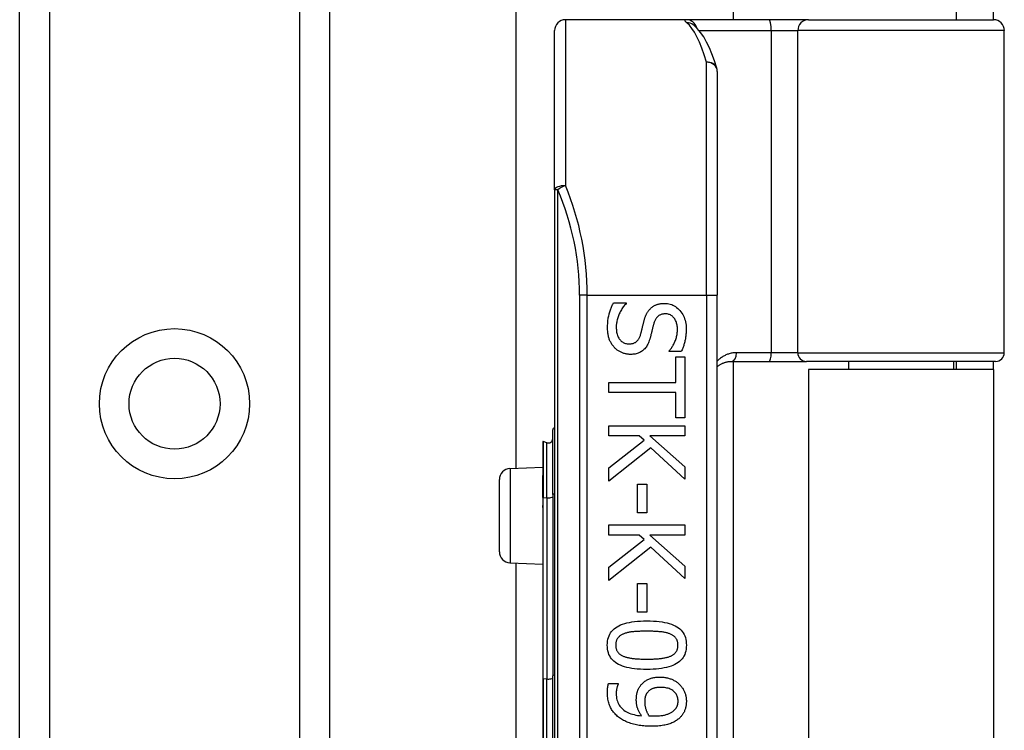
# Model space of a CAD drawing. Header units: inches. Extents: x 6 to 217, y 10 to 119.
# Tile 38 of 141: x 39.69 to 41.48, y 24.19 to 25.48. Entities that reach past the tile are written whole.
import ezdxf

# ---------------------------------------------------------------- set-up
doc = ezdxf.new("R2010")
doc.units = ezdxf.units.IN
doc.header["$MEASUREMENT"] = 0
doc.layers.add('Visible Edges(ANSI)', color=7, linetype='Continuous', lineweight=25)
doc.layers.add('Visible Tangent Edges(ANSI)', color=7, linetype='Continuous', lineweight=25)

msp = doc.modelspace()

# ---------------------------------------------------------------- linework, layer by layer
at = {"layer": 'Visible Edges(ANSI)'}
for p, q in [((39.6904, 21.4993), (39.6904, 78.2552)), ((40.2524, 78.2552), (40.2524, 21.4993)), ((40.5913, 24.6617), (40.5913, 40.8908)), ((40.985, 40.0767), (40.985, 25.4757)), ((41.3894, 25.5067), (41.3894, 25.4757)), ((41.4574, 25.4757), (41.4574, 25.5067)), ((40.9001, 25.4757), (40.6806, 25.4757)), ((41.0496, 25.4757), (40.9001, 25.4757)), ((41.1219, 25.4757), (41.0496, 25.4757)), ((41.1219, 25.4757), (41.4573, 25.4757)), ((40.9128, 25.4663), (40.9124, 25.4667)), ((40.6609, 25.1668), (40.6609, 25.456)), ((41.4769, 24.8714), (41.4769, 25.456)), ((40.9562, 25.382), (40.9562, 24.9757)), ((40.6609, 25.1668), (40.6609, 23.2846)), ((40.9562, 23.4757), (40.9562, 24.9757)), ((40.7678, 24.962), (40.7908, 24.962)), ((40.7908, 24.962), (40.7908, 24.9607)), ((40.8689, 24.8737), (40.8689, 24.875)), ((40.8908, 24.8737), (40.8689, 24.8737)), ((40.881, 24.8637), (40.8973, 24.8637)), ((40.881, 24.8175), (40.881, 24.8637)), ((40.8973, 24.8637), (40.8973, 24.753)), ((40.982, 24.8557), (41.0504, 24.8557)), ((40.985, 24.8557), (40.985, 23.5958)), ((41.0504, 24.8557), (41.1179, 24.8557)), ((41.4612, 24.8557), (41.1179, 24.8557)), ((41.194, 24.8557), (41.194, 24.8412)), ((41.3849, 24.8557), (41.3849, 24.8412)), ((41.3894, 24.8557), (41.3894, 24.8412)), ((41.4574, 24.8412), (41.4574, 24.8557)), ((41.4574, 24.8412), (41.1214, 24.8412)), ((41.1214, 24.8412), (41.1214, 23.6102)), ((41.4574, 24.8412), (41.4574, 23.6102)), ((40.7595, 24.7992), (40.7595, 24.8175)), ((40.7595, 24.8175), (40.881, 24.8175)), ((40.881, 24.7992), (40.7595, 24.7992)), ((40.881, 24.753), (40.881, 24.7992)), ((40.8973, 24.753), (40.881, 24.753)), ((40.6577, 24.614), (40.6577, 24.7313)), ((40.7595, 24.739), (40.8973, 24.739)), ((40.7595, 24.7207), (40.7595, 24.739)), ((40.8973, 24.739), (40.8973, 24.7207)), ((40.6398, 24.7101), (40.6398, 24.6494)), ((40.6471, 24.708), (40.6403, 24.7105)), ((40.8146, 24.7207), (40.7595, 24.7207)), ((40.7595, 24.6623), (40.8236, 24.7126)), ((40.8236, 24.7126), (40.8146, 24.7207)), ((40.834, 24.7207), (40.8973, 24.6642)), ((40.8973, 24.7207), (40.834, 24.7207)), ((40.8358, 24.6989), (40.7595, 24.6385)), ((40.8973, 24.6419), (40.8358, 24.6989)), ((40.5801, 24.6612), (40.6398, 24.6638)), ((40.7595, 24.6385), (40.7595, 24.6623)), ((40.8973, 24.6642), (40.8973, 24.6419)), ((40.5609, 24.5102), (40.5609, 24.6412)), ((40.6398, 24.6494), (40.6398, 24.6488)), ((40.6398, 24.6088), (40.6398, 24.6488)), ((40.8114, 24.6331), (40.8282, 24.6331)), ((40.8114, 24.581), (40.8114, 24.6331)), ((40.8282, 24.6331), (40.8282, 24.581)), ((40.6398, 24.6088), (40.6398, 24.596)), ((40.6577, 24.614), (40.6577, 24.2851)), ((40.6398, 24.596), (40.6398, 24.5903)), ((40.6398, 24.5903), (40.6398, 24.2799)), ((40.8282, 24.581), (40.8114, 24.581)), ((40.7595, 24.5588), (40.8973, 24.5588)), ((40.7595, 24.5405), (40.7595, 24.5588)), ((40.8973, 24.5588), (40.8973, 24.5405)), ((40.8146, 24.5405), (40.7595, 24.5405)), ((40.7595, 24.4821), (40.8236, 24.5324)), ((40.8236, 24.5324), (40.8146, 24.5405)), ((40.834, 24.5405), (40.8973, 24.484)), ((40.8973, 24.5405), (40.834, 24.5405)), ((40.8358, 24.5187), (40.7595, 24.4583)), ((40.8973, 24.4616), (40.8358, 24.5187)), ((40.5801, 24.4903), (40.6398, 24.4877)), ((40.5913, 23.9617), (40.5913, 24.4898)), ((40.7595, 24.4583), (40.7595, 24.4821)), ((40.8973, 24.484), (40.8973, 24.4616)), ((40.8114, 24.4529), (40.8282, 24.4529)), ((40.8114, 24.4008), (40.8114, 24.4529)), ((40.8282, 24.4529), (40.8282, 24.4008)), ((40.8282, 24.4008), (40.8114, 24.4008)), ((40.6398, 24.2799), (40.6398, 24.1716)), ((40.6577, 24.1664), (40.6577, 24.2851)), ((40.7587, 24.2709), (40.7765, 24.2709)), ((40.7765, 24.2709), (40.7765, 24.27))]:
    msp.add_line(p, q, dxfattribs=at)
at = {"layer": 'Visible Edges(ANSI)', "flags": 128}
for points in [[(40.9554, 25.3878), (40.951, 25.4011), (40.9465, 25.4135), (40.9418, 25.4248), (40.9368, 25.4351), (40.9315, 25.4444), (40.9259, 25.4527), (40.9197, 25.46), (40.9128, 25.4663)], [(40.7571, 24.9168), (40.7571, 24.9192), (40.7571, 24.9216), (40.7573, 24.924), (40.7574, 24.9263), (40.7576, 24.9285), (40.7578, 24.9306), (40.7581, 24.9327), (40.7584, 24.9347), (40.7588, 24.9367), (40.7592, 24.9386), (40.7597, 24.9405), (40.7602, 24.9422), (40.7607, 24.944), (40.7613, 24.9457), (40.7618, 24.9474), (40.7624, 24.9491), (40.763, 24.9508), (40.7636, 24.9524), (40.7643, 24.9541), (40.7649, 24.9557), (40.7656, 24.9573), (40.7663, 24.9589), (40.767, 24.9604), (40.7678, 24.962)], [(40.7908, 24.9607), (40.7894, 24.9591), (40.7881, 24.9576), (40.7868, 24.956), (40.7855, 24.9544), (40.7844, 24.9527), (40.7832, 24.951), (40.7822, 24.9493), (40.7812, 24.9475), (40.7802, 24.9457), (40.7793, 24.9439), (40.7784, 24.9421), (40.7776, 24.9402), (40.7769, 24.9383), (40.7762, 24.9364), (40.7756, 24.9345), (40.775, 24.9326), (40.7745, 24.9308), (40.7741, 24.9289), (40.7737, 24.9271), (40.7734, 24.9253), (40.7732, 24.9235), (40.773, 24.9217), (40.7729, 24.9199), (40.7729, 24.9181)], [(40.8354, 24.9521), (40.8362, 24.9528), (40.837, 24.9534), (40.8378, 24.9541), (40.8387, 24.9547), (40.8395, 24.9553), (40.8404, 24.9558), (40.8413, 24.9564), (40.8422, 24.9569), (40.8432, 24.9574), (40.8442, 24.9578), (40.8452, 24.9582), (40.8462, 24.9586), (40.8472, 24.959), (40.8483, 24.9594), (40.8494, 24.9597), (40.8505, 24.9599), (40.8516, 24.9602), (40.8528, 24.9604), (40.854, 24.9606), (40.8552, 24.9607), (40.8564, 24.9608), (40.8577, 24.9609), (40.859, 24.961), (40.8603, 24.961)], [(40.8603, 24.961), (40.8631, 24.9609), (40.8658, 24.9606), (40.8684, 24.9602), (40.8709, 24.9595), (40.8734, 24.9587), (40.8757, 24.9577), (40.878, 24.9565), (40.8803, 24.9552), (40.8824, 24.9536), (40.8845, 24.9519), (40.8865, 24.95), (40.8884, 24.9479), (40.8902, 24.9457), (40.8919, 24.9434), (40.8934, 24.9409), (40.8947, 24.9384), (40.8959, 24.9358), (40.8969, 24.9331), (40.8978, 24.9303), (40.8985, 24.9273), (40.8991, 24.9243), (40.8995, 24.9212), (40.8997, 24.918), (40.8998, 24.9147)], [(40.8233, 24.9293), (40.8236, 24.9305), (40.8239, 24.9316), (40.8243, 24.9328), (40.8246, 24.9339), (40.825, 24.935), (40.8254, 24.936), (40.8258, 24.9371), (40.8262, 24.9381), (40.8267, 24.9392), (40.8271, 24.9401), (40.8276, 24.9411), (40.828, 24.9421), (40.8285, 24.943), (40.829, 24.9439), (40.8296, 24.9448), (40.8301, 24.9457), (40.8307, 24.9465), (40.8313, 24.9474), (40.8319, 24.9482), (40.8326, 24.949), (40.8333, 24.9498), (40.834, 24.9506), (40.8347, 24.9513), (40.8354, 24.9521)], [(40.8622, 24.9419), (40.8608, 24.9419), (40.8594, 24.9418), (40.8581, 24.9416), (40.8568, 24.9414), (40.8556, 24.9411), (40.8544, 24.9407), (40.8533, 24.9403), (40.8522, 24.9398), (40.8512, 24.9393), (40.8502, 24.9387), (40.8492, 24.938), (40.8483, 24.9373), (40.8475, 24.9365), (40.8467, 24.9356), (40.8459, 24.9347), (40.8452, 24.9337), (40.8445, 24.9327), (40.8439, 24.9316), (40.8433, 24.9305), (40.8427, 24.9293), (40.8422, 24.928), (40.8417, 24.9267), (40.8412, 24.9253), (40.8408, 24.9239)], [(40.8839, 24.9134), (40.8839, 24.9155), (40.8837, 24.9175), (40.8835, 24.9195), (40.8832, 24.9214), (40.8829, 24.9232), (40.8824, 24.9249), (40.8819, 24.9266), (40.8813, 24.9282), (40.8805, 24.9298), (40.8798, 24.9313), (40.8789, 24.9327), (40.8779, 24.934), (40.8769, 24.9353), (40.8758, 24.9364), (40.8747, 24.9375), (40.8735, 24.9384), (40.8723, 24.9392), (40.871, 24.9399), (40.8697, 24.9405), (40.8683, 24.941), (40.8669, 24.9414), (40.8654, 24.9417), (40.8638, 24.9418), (40.8622, 24.9419)], [(40.817, 24.9044), (40.8173, 24.9054), (40.8176, 24.9065), (40.8179, 24.9075), (40.8182, 24.9085), (40.8184, 24.9095), (40.8187, 24.9105), (40.8189, 24.9114), (40.8192, 24.9124), (40.8194, 24.9133), (40.8196, 24.9142), (40.8198, 24.9152), (40.82, 24.916), (40.8202, 24.9169), (40.8205, 24.9179), (40.8207, 24.9189), (40.8209, 24.9199), (40.8212, 24.9209), (40.8215, 24.922), (40.8217, 24.9231), (40.822, 24.9243), (40.8223, 24.9255), (40.8226, 24.9267), (40.8229, 24.928), (40.8233, 24.9293)], [(40.8408, 24.9239), (40.8405, 24.9229), (40.8403, 24.9219), (40.84, 24.9209), (40.8397, 24.9198), (40.8394, 24.9186), (40.8391, 24.9175), (40.8388, 24.9163), (40.8385, 24.915), (40.8382, 24.9137), (40.8379, 24.9124), (40.8376, 24.9111), (40.8372, 24.9097), (40.8369, 24.9083), (40.8366, 24.907), (40.8362, 24.9056), (40.8359, 24.9044), (40.8356, 24.9032), (40.8353, 24.902), (40.835, 24.9008), (40.8347, 24.8997), (40.8344, 24.8986), (40.8341, 24.8976), (40.8338, 24.8966), (40.8335, 24.8957)], [(40.7696, 24.8808), (40.7686, 24.8819), (40.7676, 24.8831), (40.7667, 24.8842), (40.7659, 24.8854), (40.765, 24.8866), (40.7642, 24.8879), (40.7635, 24.8891), (40.7628, 24.8904), (40.7621, 24.8917), (40.7615, 24.893), (40.7609, 24.8944), (40.7603, 24.8958), (40.7598, 24.8972), (40.7593, 24.8987), (40.7589, 24.9002), (40.7585, 24.9018), (40.7582, 24.9035), (40.7579, 24.9052), (40.7576, 24.907), (40.7574, 24.9088), (40.7573, 24.9107), (40.7571, 24.9127), (40.7571, 24.9147), (40.7571, 24.9168)], [(40.7729, 24.9181), (40.773, 24.9156), (40.7731, 24.9133), (40.7733, 24.911), (40.7736, 24.9088), (40.774, 24.9067), (40.7745, 24.9048), (40.7751, 24.9029), (40.7757, 24.9012), (40.7765, 24.8995), (40.7773, 24.898), (40.7782, 24.8965), (40.7792, 24.8952), (40.7803, 24.8939), (40.7814, 24.8928), (40.7826, 24.8918), (40.7839, 24.8909), (40.7852, 24.89), (40.7866, 24.8893), (40.788, 24.8888), (40.7894, 24.8883), (40.791, 24.8879), (40.7926, 24.8876), (40.7942, 24.8875), (40.7959, 24.8874)], [(40.7959, 24.8874), (40.7973, 24.8874), (40.7986, 24.8875), (40.7999, 24.8877), (40.8011, 24.8879), (40.8023, 24.8881), (40.8034, 24.8884), (40.8045, 24.8888), (40.8055, 24.8892), (40.8066, 24.8897), (40.8075, 24.8902), (40.8084, 24.8908), (40.8093, 24.8915), (40.8102, 24.8922), (40.811, 24.893), (40.8117, 24.8938), (40.8125, 24.8947), (40.8132, 24.8957), (40.8138, 24.8967), (40.8144, 24.8979), (40.815, 24.899), (40.8156, 24.9003), (40.8161, 24.9016), (40.8166, 24.9029), (40.817, 24.9044)], [(40.8689, 24.875), (40.8699, 24.8761), (40.8709, 24.8773), (40.8719, 24.8785), (40.8728, 24.8798), (40.8737, 24.8811), (40.8746, 24.8825), (40.8754, 24.8839), (40.8763, 24.8854), (40.8771, 24.887), (40.8779, 24.8885), (40.8787, 24.8902), (40.8794, 24.8919), (40.8802, 24.8936), (40.8808, 24.8953), (40.8814, 24.8971), (40.8819, 24.8988), (40.8824, 24.9006), (40.8828, 24.9024), (40.8831, 24.9042), (40.8834, 24.906), (40.8836, 24.9078), (40.8838, 24.9097), (40.8839, 24.9115), (40.8839, 24.9134)], [(40.8998, 24.9147), (40.8997, 24.9127), (40.8997, 24.9108), (40.8996, 24.9089), (40.8995, 24.9071), (40.8994, 24.9052), (40.8992, 24.9034), (40.899, 24.9016), (40.8987, 24.8998), (40.8985, 24.898), (40.8982, 24.8962), (40.8978, 24.8945), (40.8975, 24.8928), (40.8971, 24.8911), (40.8967, 24.8894), (40.8962, 24.8877), (40.8957, 24.8861), (40.8952, 24.8845), (40.8947, 24.8829), (40.8941, 24.8813), (40.8935, 24.8797), (40.8929, 24.8782), (40.8922, 24.8767), (40.8915, 24.8751), (40.8908, 24.8737)], [(40.8335, 24.8957), (40.8328, 24.8934), (40.832, 24.8912), (40.8311, 24.8891), (40.8302, 24.8871), (40.8292, 24.8852), (40.8281, 24.8834), (40.827, 24.8817), (40.8258, 24.8801), (40.8245, 24.8787), (40.8232, 24.8773), (40.8219, 24.876), (40.8204, 24.8749), (40.8189, 24.8738), (40.8174, 24.8729), (40.8158, 24.872), (40.8141, 24.8712), (40.8124, 24.8706), (40.8106, 24.87), (40.8088, 24.8695), (40.8069, 24.869), (40.805, 24.8687), (40.803, 24.8685), (40.8009, 24.8684), (40.7988, 24.8683)], [(40.7988, 24.8683), (40.7975, 24.8683), (40.7961, 24.8684), (40.7948, 24.8685), (40.7934, 24.8687), (40.7921, 24.8689), (40.7908, 24.8691), (40.7894, 24.8694), (40.7881, 24.8698), (40.7868, 24.8702), (40.7855, 24.8706), (40.7842, 24.8711), (40.7829, 24.8716), (40.7816, 24.8722), (40.7803, 24.8728), (40.7791, 24.8734), (40.7779, 24.8741), (40.7767, 24.8748), (40.7756, 24.8756), (40.7745, 24.8763), (40.7735, 24.8772), (40.7724, 24.878), (40.7715, 24.8789), (40.7705, 24.8798), (40.7696, 24.8808)], [(40.9562, 24.8461), (40.9571, 24.8468), (40.958, 24.8475), (40.9589, 24.8482), (40.9598, 24.8488), (40.9608, 24.8494), (40.9617, 24.85), (40.9627, 24.8506), (40.9637, 24.8512), (40.9648, 24.8517), (40.9658, 24.8522), (40.9668, 24.8526), (40.9679, 24.853), (40.969, 24.8534), (40.9701, 24.8538), (40.9712, 24.8542), (40.9724, 24.8545), (40.9735, 24.8547), (40.9747, 24.855), (40.9759, 24.8552), (40.9771, 24.8553), (40.9783, 24.8555), (40.9795, 24.8556), (40.9808, 24.8556), (40.982, 24.8557)], [(40.7566, 24.3407), (40.7567, 24.3444), (40.7571, 24.3479), (40.7577, 24.3513), (40.7586, 24.3545), (40.7597, 24.3576), (40.761, 24.3604), (40.7626, 24.3631), (40.7645, 24.3657), (40.7666, 24.368), (40.7689, 24.3702), (40.7715, 24.3723), (40.7743, 24.3741), (40.7774, 24.3758), (40.7807, 24.3774), (40.7843, 24.3788), (40.7882, 24.3801), (40.7923, 24.3812), (40.7967, 24.3821), (40.8013, 24.3829), (40.8062, 24.3836), (40.8113, 24.3841), (40.8167, 24.3845), (40.8224, 24.3847), (40.8283, 24.3848)], [(40.8283, 24.3848), (40.8344, 24.3847), (40.8402, 24.3845), (40.8457, 24.3841), (40.8509, 24.3836), (40.8559, 24.3829), (40.8606, 24.3821), (40.865, 24.3811), (40.8691, 24.38), (40.873, 24.3787), (40.8765, 24.3773), (40.8798, 24.3757), (40.8828, 24.374), (40.8856, 24.3721), (40.8881, 24.3701), (40.8904, 24.3679), (40.8924, 24.3655), (40.8942, 24.363), (40.8958, 24.3603), (40.8971, 24.3574), (40.8982, 24.3544), (40.899, 24.3512), (40.8996, 24.3479), (40.9, 24.3444), (40.9001, 24.3407)], [(40.7868, 24.3613), (40.7856, 24.3609), (40.7845, 24.3604), (40.7834, 24.3599), (40.7824, 24.3593), (40.7814, 24.3587), (40.7804, 24.3581), (40.7795, 24.3574), (40.7787, 24.3568), (40.7779, 24.356), (40.7771, 24.3553), (40.7764, 24.3545), (40.7758, 24.3537), (40.7751, 24.3528), (40.7746, 24.352), (40.7741, 24.351), (40.7736, 24.35), (40.7732, 24.349), (40.7729, 24.348), (40.7726, 24.3469), (40.7723, 24.3457), (40.7721, 24.3445), (40.772, 24.3433), (40.7719, 24.342), (40.7719, 24.3407)], [(40.8283, 24.366), (40.8259, 24.366), (40.8236, 24.366), (40.8213, 24.366), (40.8192, 24.3659), (40.817, 24.3659), (40.815, 24.3658), (40.813, 24.3657), (40.8111, 24.3656), (40.8092, 24.3655), (40.8074, 24.3654), (40.8057, 24.3653), (40.8041, 24.3651), (40.8025, 24.365), (40.8009, 24.3648), (40.7993, 24.3646), (40.7978, 24.3643), (40.7963, 24.3641), (40.7949, 24.3637), (40.7935, 24.3634), (40.7921, 24.3631), (40.7907, 24.3627), (40.7893, 24.3623), (40.788, 24.3618), (40.7868, 24.3613)], [(40.8703, 24.3612), (40.8691, 24.3617), (40.8678, 24.3621), (40.8665, 24.3625), (40.8652, 24.3629), (40.8638, 24.3633), (40.8623, 24.3636), (40.8608, 24.3639), (40.8593, 24.3642), (40.8577, 24.3644), (40.856, 24.3646), (40.8543, 24.3649), (40.8525, 24.365), (40.8507, 24.3652), (40.8489, 24.3653), (40.847, 24.3655), (40.8451, 24.3656), (40.8431, 24.3657), (40.8411, 24.3658), (40.8391, 24.3659), (40.837, 24.3659), (40.8349, 24.366), (40.8327, 24.366), (40.8305, 24.366), (40.8283, 24.366)], [(40.8848, 24.3407), (40.8848, 24.342), (40.8847, 24.3432), (40.8846, 24.3444), (40.8844, 24.3455), (40.8842, 24.3466), (40.8839, 24.3477), (40.8836, 24.3487), (40.8832, 24.3497), (40.8828, 24.3507), (40.8823, 24.3516), (40.8818, 24.3525), (40.8812, 24.3534), (40.8805, 24.3542), (40.8799, 24.355), (40.8791, 24.3557), (40.8784, 24.3564), (40.8775, 24.3571), (40.8766, 24.3578), (40.8757, 24.3585), (40.8747, 24.3591), (40.8737, 24.3597), (40.8726, 24.3602), (40.8715, 24.3607), (40.8703, 24.3612)], [(40.8284, 24.2967), (40.8224, 24.2968), (40.8166, 24.297), (40.8111, 24.2974), (40.8059, 24.2979), (40.8009, 24.2986), (40.7963, 24.2994), (40.7919, 24.3004), (40.7877, 24.3015), (40.7839, 24.3028), (40.7803, 24.3042), (40.777, 24.3057), (40.774, 24.3075), (40.7712, 24.3093), (40.7687, 24.3114), (40.7664, 24.3136), (40.7643, 24.3159), (40.7625, 24.3185), (40.761, 24.3212), (40.7596, 24.324), (40.7585, 24.327), (40.7577, 24.3302), (40.7571, 24.3335), (40.7567, 24.337), (40.7566, 24.3407)], [(40.7719, 24.3407), (40.7719, 24.3394), (40.772, 24.3382), (40.7721, 24.3371), (40.7723, 24.3359), (40.7725, 24.3348), (40.7728, 24.3338), (40.7731, 24.3327), (40.7735, 24.3317), (40.7739, 24.3308), (40.7744, 24.3299), (40.775, 24.329), (40.7755, 24.3281), (40.7762, 24.3273), (40.7768, 24.3265), (40.7776, 24.3258), (40.7784, 24.3251), (40.7792, 24.3244), (40.7801, 24.3237), (40.781, 24.3231), (40.782, 24.3225), (40.783, 24.3219), (40.7841, 24.3214), (40.7852, 24.3208), (40.7864, 24.3204)], [(40.9001, 24.3407), (40.9, 24.337), (40.8996, 24.3335), (40.899, 24.3301), (40.8981, 24.3269), (40.897, 24.3239), (40.8956, 24.321), (40.894, 24.3183), (40.8922, 24.3158), (40.8901, 24.3134), (40.8877, 24.3112), (40.8851, 24.3092), (40.8822, 24.3074), (40.8791, 24.3057), (40.8758, 24.3041), (40.8722, 24.3027), (40.8683, 24.3014), (40.8642, 24.3003), (40.8598, 24.2994), (40.8552, 24.2985), (40.8504, 24.2979), (40.8453, 24.2974), (40.8399, 24.297), (40.8343, 24.2968), (40.8284, 24.2967)], [(40.8705, 24.3205), (40.8717, 24.321), (40.8728, 24.3215), (40.8738, 24.322), (40.8748, 24.3226), (40.8758, 24.3232), (40.8767, 24.3238), (40.8776, 24.3244), (40.8784, 24.3251), (40.8791, 24.3258), (40.8799, 24.3266), (40.8805, 24.3273), (40.8812, 24.3281), (40.8818, 24.329), (40.8823, 24.3298), (40.8828, 24.3307), (40.8832, 24.3317), (40.8836, 24.3327), (40.8839, 24.3337), (40.8842, 24.3348), (40.8844, 24.3359), (40.8846, 24.337), (40.8847, 24.3382), (40.8848, 24.3394), (40.8848, 24.3407)], [(40.7864, 24.3204), (40.7876, 24.3199), (40.7888, 24.3195), (40.7901, 24.3191), (40.7914, 24.3188), (40.7927, 24.3184), (40.7942, 24.3181), (40.7956, 24.3178), (40.7971, 24.3175), (40.7987, 24.3172), (40.8003, 24.317), (40.802, 24.3168), (40.8037, 24.3166), (40.8055, 24.3164), (40.8073, 24.3162), (40.8092, 24.3161), (40.8111, 24.3159), (40.8131, 24.3158), (40.8152, 24.3157), (40.8172, 24.3156), (40.8194, 24.3156), (40.8216, 24.3155), (40.8238, 24.3155), (40.8261, 24.3155), (40.8284, 24.3155)], [(40.8284, 24.3155), (40.8307, 24.3155), (40.833, 24.3155), (40.8353, 24.3155), (40.8374, 24.3156), (40.8396, 24.3156), (40.8417, 24.3157), (40.8437, 24.3158), (40.8457, 24.3159), (40.8476, 24.3161), (40.8494, 24.3162), (40.8513, 24.3164), (40.853, 24.3166), (40.8547, 24.3168), (40.8564, 24.317), (40.858, 24.3172), (40.8596, 24.3175), (40.8611, 24.3178), (40.8626, 24.3181), (40.8641, 24.3184), (40.8654, 24.3188), (40.8668, 24.3192), (40.8681, 24.3196), (40.8693, 24.32), (40.8705, 24.3205)], [(40.8174, 24.2679), (40.8183, 24.2691), (40.8193, 24.2702), (40.8204, 24.2713), (40.8215, 24.2724), (40.8226, 24.2734), (40.8238, 24.2744), (40.825, 24.2753), (40.8263, 24.2761), (40.8276, 24.2769), (40.8289, 24.2777), (40.8303, 24.2784), (40.8317, 24.2791), (40.8332, 24.2797), (40.8347, 24.2802), (40.8363, 24.2807), (40.8379, 24.2812), (40.8395, 24.2816), (40.8412, 24.2819), (40.843, 24.2822), (40.8448, 24.2824), (40.8467, 24.2826), (40.8486, 24.2827), (40.8505, 24.2828), (40.8525, 24.2828)], [(40.8525, 24.2828), (40.8543, 24.2828), (40.856, 24.2828), (40.8577, 24.2826), (40.8594, 24.2825), (40.8611, 24.2822), (40.8627, 24.282), (40.8643, 24.2817), (40.8659, 24.2813), (40.8674, 24.2809), (40.869, 24.2804), (40.8705, 24.2799), (40.872, 24.2794), (40.8734, 24.2788), (40.8748, 24.2782), (40.8762, 24.2775), (40.8776, 24.2768), (40.8789, 24.2761), (40.8802, 24.2753), (40.8814, 24.2745), (40.8826, 24.2736), (40.8838, 24.2727), (40.885, 24.2718), (40.8861, 24.2709), (40.8871, 24.2699)], [(40.7568, 24.2553), (40.7568, 24.2559), (40.7568, 24.2565), (40.7569, 24.2571), (40.7569, 24.2578), (40.7569, 24.2584), (40.7569, 24.2591), (40.757, 24.2597), (40.757, 24.2604), (40.7571, 24.2611), (40.7571, 24.2618), (40.7572, 24.2624), (40.7572, 24.2631), (40.7573, 24.2638), (40.7574, 24.2645), (40.7575, 24.2652), (40.7576, 24.2659), (40.7577, 24.2665), (40.7578, 24.2672), (40.7579, 24.2678), (40.7581, 24.2684), (40.7582, 24.2691), (40.7584, 24.2697), (40.7586, 24.2703), (40.7587, 24.2709)], [(40.7765, 24.27), (40.7763, 24.2696), (40.776, 24.2692), (40.7758, 24.2687), (40.7756, 24.2682), (40.7754, 24.2676), (40.7752, 24.267), (40.775, 24.2664), (40.7748, 24.2657), (40.7746, 24.265), (40.7744, 24.2643), (40.7742, 24.2635), (40.774, 24.2627), (40.7738, 24.2619), (40.7736, 24.2611), (40.7735, 24.2603), (40.7733, 24.2595), (40.7732, 24.2586), (40.7731, 24.2578), (40.773, 24.257), (40.7729, 24.2561), (40.7729, 24.2553), (40.7728, 24.2545), (40.7728, 24.2536), (40.7728, 24.2528)], [(40.8092, 24.2413), (40.8092, 24.2426), (40.8093, 24.2438), (40.8093, 24.245), (40.8094, 24.2462), (40.8095, 24.2474), (40.8096, 24.2486), (40.8098, 24.2497), (40.8099, 24.2509), (40.8101, 24.252), (40.8104, 24.2531), (40.8106, 24.2541), (40.8109, 24.2552), (40.8112, 24.2563), (40.8115, 24.2573), (40.8119, 24.2584), (40.8123, 24.2594), (40.8128, 24.2605), (40.8133, 24.2615), (40.8139, 24.2626), (40.8145, 24.2636), (40.8152, 24.2647), (40.8158, 24.2658), (40.8166, 24.2668), (40.8174, 24.2679)], [(40.8533, 24.2641), (40.8519, 24.2641), (40.8505, 24.264), (40.8491, 24.2639), (40.8478, 24.2638), (40.8466, 24.2637), (40.8454, 24.2635), (40.8442, 24.2633), (40.8431, 24.2631), (40.842, 24.2628), (40.8409, 24.2625), (40.8399, 24.2622), (40.839, 24.2619), (40.838, 24.2615), (40.8371, 24.261), (40.8362, 24.2606), (40.8354, 24.2601), (40.8345, 24.2595), (40.8337, 24.259), (40.8329, 24.2583), (40.8322, 24.2577), (40.8314, 24.257), (40.8307, 24.2563), (40.83, 24.2555), (40.8293, 24.2547)], [(40.885, 24.2392), (40.885, 24.2411), (40.8848, 24.2429), (40.8845, 24.2446), (40.8841, 24.2463), (40.8836, 24.2479), (40.883, 24.2494), (40.8823, 24.2509), (40.8814, 24.2523), (40.8804, 24.2537), (40.8794, 24.255), (40.8782, 24.2562), (40.8769, 24.2573), (40.8755, 24.2584), (40.874, 24.2594), (40.8723, 24.2603), (40.8706, 24.2611), (40.8688, 24.2618), (40.8669, 24.2624), (40.8649, 24.2629), (40.8628, 24.2633), (40.8606, 24.2637), (40.8582, 24.2639), (40.8558, 24.264), (40.8533, 24.2641)], [(40.8871, 24.2699), (40.8882, 24.2689), (40.8891, 24.2679), (40.89, 24.2669), (40.8909, 24.2658), (40.8918, 24.2647), (40.8926, 24.2635), (40.8934, 24.2624), (40.8941, 24.2611), (40.8948, 24.2599), (40.8955, 24.2586), (40.8961, 24.2572), (40.8967, 24.2559), (40.8972, 24.2545), (40.8977, 24.2531), (40.8982, 24.2517), (40.8986, 24.2503), (40.8989, 24.2489), (40.8992, 24.2475), (40.8995, 24.2461), (40.8997, 24.2447), (40.8999, 24.2433), (40.9, 24.2419), (40.9001, 24.2405), (40.9001, 24.2391)], [(40.7788, 24.2087), (40.7771, 24.21), (40.7754, 24.2114), (40.7738, 24.2129), (40.7722, 24.2143), (40.7708, 24.2159), (40.7694, 24.2174), (40.7681, 24.2191), (40.7668, 24.2207), (40.7656, 24.2224), (40.7645, 24.2242), (40.7634, 24.226), (40.7625, 24.2278), (40.7616, 24.2297), (40.7607, 24.2317), (40.76, 24.2337), (40.7593, 24.2358), (40.7588, 24.238), (40.7582, 24.2402), (40.7578, 24.2426), (40.7575, 24.245), (40.7572, 24.2474), (40.757, 24.25), (40.7569, 24.2526), (40.7568, 24.2553)], [(40.7728, 24.2528), (40.7729, 24.2498), (40.7731, 24.247), (40.7735, 24.2442), (40.7741, 24.2416), (40.7749, 24.2391), (40.7758, 24.2367), (40.7769, 24.2343), (40.7781, 24.2321), (40.7795, 24.23), (40.7811, 24.228), (40.7828, 24.2262), (40.7847, 24.2244), (40.7868, 24.2227), (40.789, 24.2212), (40.7914, 24.2198), (40.7938, 24.2185), (40.7965, 24.2173), (40.7992, 24.2163), (40.8021, 24.2154), (40.8052, 24.2146), (40.8084, 24.2139), (40.8117, 24.2133), (40.8152, 24.2129), (40.8188, 24.2126)], [(40.8293, 24.2547), (40.8288, 24.2541), (40.8284, 24.2535), (40.828, 24.2529), (40.8276, 24.2522), (40.8272, 24.2516), (40.8269, 24.2509), (40.8266, 24.2503), (40.8263, 24.2496), (40.826, 24.2489), (40.8258, 24.2482), (40.8256, 24.2475), (40.8255, 24.2467), (40.8253, 24.246), (40.8252, 24.2452), (40.825, 24.2445), (40.8249, 24.2437), (40.8248, 24.2429), (40.8247, 24.2421), (40.8247, 24.2413), (40.8246, 24.2405), (40.8246, 24.2397), (40.8245, 24.2389), (40.8245, 24.238), (40.8245, 24.2372)], [(40.8188, 24.2126), (40.818, 24.2138), (40.8172, 24.215), (40.8165, 24.2163), (40.8158, 24.2174), (40.8151, 24.2186), (40.8145, 24.2198), (40.8139, 24.221), (40.8133, 24.2221), (40.8128, 24.2233), (40.8123, 24.2244), (40.8119, 24.2256), (40.8115, 24.2267), (40.8111, 24.2278), (40.8108, 24.2289), (40.8105, 24.2301), (40.8102, 24.2313), (40.81, 24.2325), (40.8098, 24.2337), (40.8096, 24.2349), (40.8095, 24.2362), (40.8093, 24.2374), (40.8093, 24.2387), (40.8092, 24.24), (40.8092, 24.2413)], [(40.8245, 24.2372), (40.8245, 24.2362), (40.8246, 24.2352), (40.8246, 24.2342), (40.8247, 24.2331), (40.8249, 24.2321), (40.825, 24.231), (40.8252, 24.23), (40.8254, 24.2289), (40.8257, 24.2278), (40.8259, 24.2267), (40.8262, 24.2256), (40.8266, 24.2244), (40.8269, 24.2233), (40.8273, 24.2222), (40.8277, 24.2211), (40.8281, 24.2201), (40.8285, 24.2191), (40.829, 24.2181), (40.8295, 24.2171), (40.8299, 24.2161), (40.8305, 24.2152), (40.831, 24.2143), (40.8315, 24.2134), (40.8321, 24.2125)], [(40.8772, 24.2219), (40.8779, 24.2225), (40.8786, 24.2232), (40.8793, 24.2239), (40.8799, 24.2246), (40.8804, 24.2253), (40.881, 24.2259), (40.8815, 24.2266), (40.8819, 24.2273), (40.8823, 24.228), (40.8827, 24.2287), (40.8831, 24.2294), (40.8834, 24.2301), (40.8836, 24.2308), (40.8839, 24.2315), (40.8841, 24.2322), (40.8843, 24.233), (40.8845, 24.2337), (40.8846, 24.2345), (40.8847, 24.2352), (40.8848, 24.236), (40.8849, 24.2368), (40.885, 24.2376), (40.885, 24.2384), (40.885, 24.2392)], [(40.9001, 24.2391), (40.9001, 24.2375), (40.9, 24.236), (40.8999, 24.2344), (40.8997, 24.2329), (40.8995, 24.2315), (40.8993, 24.23), (40.899, 24.2286), (40.8987, 24.2272), (40.8983, 24.2258), (40.8979, 24.2245), (40.8974, 24.2232), (40.8969, 24.2219), (40.8964, 24.2206), (40.8958, 24.2194), (40.8951, 24.2182), (40.8945, 24.217), (40.8938, 24.2158), (40.893, 24.2147), (40.8922, 24.2136), (40.8914, 24.2125), (40.8905, 24.2115), (40.8896, 24.2104), (40.8887, 24.2094), (40.8877, 24.2085)], [(40.8367, 24.1935), (40.8338, 24.1935), (40.831, 24.1936), (40.8282, 24.1938), (40.8255, 24.1939), (40.8227, 24.1942), (40.82, 24.1945), (40.8173, 24.1948), (40.8147, 24.1952), (40.8121, 24.1957), (40.8094, 24.1962), (40.8069, 24.1968), (40.8043, 24.1974), (40.8018, 24.198), (40.7993, 24.1988), (40.797, 24.1995), (40.7947, 24.2003), (40.7924, 24.2012), (40.7903, 24.2021), (40.7882, 24.2031), (40.7862, 24.2041), (40.7842, 24.2052), (40.7824, 24.2063), (40.7806, 24.2075), (40.7788, 24.2087)], [(40.8321, 24.2125), (40.8323, 24.2125), (40.8326, 24.2125), (40.8328, 24.2124), (40.8331, 24.2124), (40.8334, 24.2124), (40.8337, 24.2124), (40.834, 24.2124), (40.8343, 24.2123), (40.8346, 24.2123), (40.835, 24.2123), (40.8354, 24.2123), (40.8357, 24.2123), (40.8361, 24.2123), (40.8365, 24.2122), (40.8369, 24.2122), (40.8373, 24.2122), (40.8377, 24.2122), (40.8381, 24.2122), (40.8386, 24.2122), (40.839, 24.2122), (40.8394, 24.2122), (40.8399, 24.2122), (40.8403, 24.2122), (40.8408, 24.2122)], [(40.8877, 24.2085), (40.8864, 24.2073), (40.885, 24.2062), (40.8836, 24.2051), (40.8821, 24.2041), (40.8806, 24.2031), (40.8789, 24.2021), (40.8773, 24.2012), (40.8755, 24.2004), (40.8737, 24.1996), (40.8718, 24.1988), (40.8698, 24.1981), (40.8678, 24.1974), (40.8657, 24.1968), (40.8636, 24.1962), (40.8613, 24.1957), (40.8589, 24.1953), (40.8564, 24.1948), (40.8539, 24.1945), (40.8513, 24.1942), (40.8485, 24.1939), (40.8457, 24.1938), (40.8428, 24.1936), (40.8398, 24.1935), (40.8367, 24.1935)], [(40.8408, 24.2122), (40.8431, 24.2122), (40.8453, 24.2122), (40.8475, 24.2123), (40.8495, 24.2124), (40.8515, 24.2126), (40.8535, 24.2128), (40.8553, 24.213), (40.8571, 24.2133), (40.8589, 24.2136), (40.8605, 24.2139), (40.8621, 24.2143), (40.8636, 24.2147), (40.865, 24.2152), (40.8664, 24.2156), (40.8677, 24.2161), (40.869, 24.2167), (40.8702, 24.2172), (40.8714, 24.2178), (40.8725, 24.2184), (40.8736, 24.219), (40.8746, 24.2197), (40.8755, 24.2204), (40.8764, 24.2211), (40.8772, 24.2219)]]:
    msp.add_lwpolyline(points, dxfattribs=at)
at = {"layer": 'Visible Edges(ANSI)'}
msp.add_circle((39.9714, 24.7788), 0.0825, dxfattribs=at)
for centre, radius, start, end in [((40.6806, 25.456), 0.0197, 90, 180), ((41.4573, 25.456), 0.0197, 0, 90), ((40.9365, 25.382), 0.0197, 0, 17.0415), ((41.4612, 24.8714), 0.0157, 270, 0), ((40.6616, 24.7313), 0.00394, 100.0205, 180), ((40.6402, 24.7101), 0.000394, 70, 180), ((40.6498, 24.7154), 0.00787, 250, 0), ((40.5809, 24.6412), 0.02, 92.5, 180), ((40.5809, 24.5102), 0.02, 180, 267.5)]:
    msp.add_arc(centre, radius, start, end, dxfattribs=at)
at = {"layer": 'Visible Tangent Edges(ANSI)'}
for p, q in [((39.7443, 78.2552), (39.7443, 21.4993)), ((40.1986, 21.4993), (40.1986, 78.2552)), ((40.6806, 25.4757), (40.6806, 25.1747)), ((40.9233, 25.456), (41.054, 25.456)), ((41.054, 25.456), (41.054, 24.8714)), ((41.054, 25.456), (41.1022, 25.456)), ((41.4769, 25.456), (41.1022, 25.456)), ((41.1022, 24.8714), (41.1022, 25.456)), ((40.9365, 24.9757), (40.9365, 25.3987)), ((40.6667, 25.1668), (40.6609, 25.1668)), ((40.6667, 23.2846), (40.6667, 25.1668)), ((40.7203, 24.9757), (40.7064, 24.9757)), ((40.7064, 24.9757), (40.7064, 23.4757)), ((40.7203, 24.9757), (40.9365, 24.9757)), ((40.7203, 23.4757), (40.7203, 24.9757)), ((40.9365, 24.9757), (40.9365, 23.4757)), ((40.9365, 24.9757), (40.9562, 24.9757)), ((41.054, 24.8714), (40.9911, 24.8714)), ((41.1022, 24.8714), (41.054, 24.8714)), ((41.1022, 24.8714), (41.4769, 24.8714)), ((40.6403, 24.7105), (40.6403, 24.6496)), ((40.6471, 24.6082), (40.6471, 24.708)), ((40.5801, 24.6612), (40.5801, 24.4903)), ((40.64, 24.6489), (40.64, 24.6089)), ((40.64, 24.5961), (40.64, 24.6089)), ((40.64, 24.6089), (40.6471, 24.6082)), ((40.6471, 24.6082), (40.6471, 24.2794)), ((40.6403, 24.28), (40.6403, 24.5904)), ((40.6403, 24.28), (40.6403, 24.1715)), ((40.6403, 24.28), (40.6471, 24.2794)), ((40.6471, 24.1721), (40.6471, 24.2794))]:
    msp.add_line(p, q, dxfattribs=at)
at = {"layer": 'Visible Tangent Edges(ANSI)', "flags": 128}
for points in [[(40.9001, 25.4757), (40.8996, 25.4757), (40.8991, 25.4757), (40.8987, 25.4756), (40.8984, 25.4756), (40.8981, 25.4755), (40.8978, 25.4754), (40.8976, 25.4753), (40.8974, 25.4751), (40.8973, 25.475), (40.8972, 25.4748), (40.8972, 25.4746), (40.8972, 25.4744), (40.8972, 25.4741), (40.8973, 25.4739), (40.8975, 25.4736), (40.8977, 25.4733), (40.8979, 25.473), (40.8982, 25.4726), (40.8985, 25.4723), (40.8989, 25.4719), (40.8993, 25.4715), (40.8997, 25.4711), (40.9002, 25.4707), (40.9007, 25.4702)], [(40.9911, 24.8714), (40.9894, 24.8714), (40.9877, 24.8713), (40.9861, 24.8711), (40.9844, 24.8709), (40.9828, 24.8706), (40.9811, 24.8703), (40.9795, 24.8699), (40.978, 24.8695), (40.9764, 24.869), (40.9749, 24.8685), (40.9734, 24.8679), (40.9719, 24.8673), (40.9705, 24.8666), (40.969, 24.8659), (40.9676, 24.8651), (40.9663, 24.8643), (40.9649, 24.8634), (40.9636, 24.8625), (40.9623, 24.8616), (40.961, 24.8606), (40.9598, 24.8596), (40.9586, 24.8585), (40.9574, 24.8574), (40.9562, 24.8562)], [(40.64, 24.6489), (40.64, 24.649), (40.64, 24.649), (40.64, 24.6491), (40.64, 24.6491), (40.64, 24.6491), (40.6399, 24.6492), (40.6399, 24.6492), (40.6399, 24.6492), (40.6399, 24.6492), (40.6399, 24.6493), (40.6399, 24.6493), (40.6399, 24.6493), (40.6398, 24.6493), (40.6398, 24.6493), (40.6398, 24.6493), (40.6398, 24.6494), (40.6398, 24.6494), (40.6398, 24.6494), (40.6398, 24.6494), (40.6398, 24.6494), (40.6398, 24.6494), (40.6398, 24.6494), (40.6398, 24.6494), (40.6398, 24.6494)], [(40.64, 24.6489), (40.6401, 24.649), (40.6401, 24.649), (40.6401, 24.649), (40.6401, 24.649), (40.6401, 24.6491), (40.6401, 24.6491), (40.6402, 24.6491), (40.6402, 24.6491), (40.6402, 24.6492), (40.6402, 24.6492), (40.6402, 24.6492), (40.6402, 24.6493), (40.6402, 24.6493), (40.6403, 24.6493), (40.6403, 24.6494), (40.6403, 24.6494), (40.6403, 24.6494), (40.6403, 24.6495), (40.6403, 24.6495), (40.6403, 24.6495), (40.6403, 24.6495), (40.6403, 24.6496), (40.6403, 24.6496), (40.6403, 24.6496)], [(40.6398, 24.5903), (40.6398, 24.5906), (40.6398, 24.5908), (40.6398, 24.591), (40.6398, 24.5913), (40.6398, 24.5915), (40.6398, 24.5918), (40.6398, 24.592), (40.6398, 24.5923), (40.6398, 24.5925), (40.6398, 24.5927), (40.6399, 24.593), (40.6399, 24.5932), (40.6399, 24.5935), (40.6399, 24.5937), (40.6399, 24.5939), (40.6399, 24.5942), (40.6399, 24.5944), (40.64, 24.5946), (40.64, 24.5949), (40.64, 24.5951), (40.64, 24.5954), (40.64, 24.5956), (40.64, 24.5958), (40.64, 24.5961)], [(40.6403, 24.5904), (40.6403, 24.5906), (40.6403, 24.5909), (40.6403, 24.5911), (40.6403, 24.5914), (40.6403, 24.5916), (40.6403, 24.5918), (40.6403, 24.5921), (40.6403, 24.5923), (40.6402, 24.5925), (40.6402, 24.5928), (40.6402, 24.593), (40.6402, 24.5932), (40.6402, 24.5935), (40.6402, 24.5937), (40.6402, 24.5939), (40.6402, 24.5942), (40.6401, 24.5944), (40.6401, 24.5946), (40.6401, 24.5949), (40.6401, 24.5951), (40.6401, 24.5954), (40.6401, 24.5956), (40.6401, 24.5958), (40.64, 24.5961)]]:
    msp.add_lwpolyline(points, dxfattribs=at)
at = {"layer": 'Visible Tangent Edges(ANSI)'}
msp.add_circle((39.9714, 24.7788), 0.1363, dxfattribs=at)
msp.add_arc((40.226, 24.9757), 0.4803, 0, 23.4439, dxfattribs=at)
for centre, major_axis, ratio, start_param, end_param in [((40.9001, 25.456), (0, 0.0197), 0.985236, 4.962801, 6.283185), ((41.0496, 25.456), (0, 0.0197), 0.225879, 4.712389, 6.283185), ((41.1219, 25.456), (0, 0.0197), 0.998608, 0, 1.570796), ((40.9007, 25.4508), (0.012, 0.0156), 0.971402, 0, 0.672693), ((40.887, 24.9757), (0, -0.5), 0.185699, 2.578938, 2.993098), ((40.9365, 25.382), (0.0188, 0.0058), 0.834757, 0, 1.320298), ((40.9365, 25.382), (0.0197, 0), 0.845842, 0, 1.570796), ((40.6806, 25.1668), (-0.0197, 0), 0.39785, 4.712389, 6.283185), ((40.6806, 25.1668), (0.0181, 0.0078), 0.369668, 1.411843, 2.276718), ((40.24, 24.9757), (0, 0.5), 0.96063, 4.712389, 5.121562), ((40.982, 24.8714), (0, -0.0157), 0.580671, 0, 1.570796), ((41.0504, 24.8714), (0, -0.0157), 0.225879, 0, 1.570796), ((41.1179, 24.8714), (0, -0.0157), 0.998608, 4.712389, 6.283185), ((40.6402, 24.6494), (-0.000394, 0), 0.548442, 4.363323, 6.283185), ((40.64, 24.6488), (-0.000197, 0), 0.542742, 4.363323, 6.283185), ((40.64, 24.6088), (-0.000197, 0), 0.245714, 4.363323, 6.283185), ((40.6498, 24.6101), (0.00787, 0), 0.245714, 4.363323, 6.283185), ((40.6616, 24.614), (-0.00394, 0), 0.245714, 4.887279, 6.283185), ((40.64, 24.596), (-0.000197, 0), 0.245714, 4.363323, 6.283185), ((40.6402, 24.5903), (-0.000394, 0), 0.245714, 4.363323, 6.283185), ((40.6402, 24.2799), (-0.000394, 0), 0.245714, 4.363323, 6.283185), ((40.6498, 24.2812), (0.00787, 0), 0.245714, 4.363323, 6.283185), ((40.6616, 24.2851), (-0.00394, 0), 0.245714, 4.887279, 6.283185)]:
    msp.add_ellipse(centre, major_axis=major_axis, ratio=ratio, start_param=start_param, end_param=end_param, dxfattribs=at)

doc.saveas('drawing.dxf')
